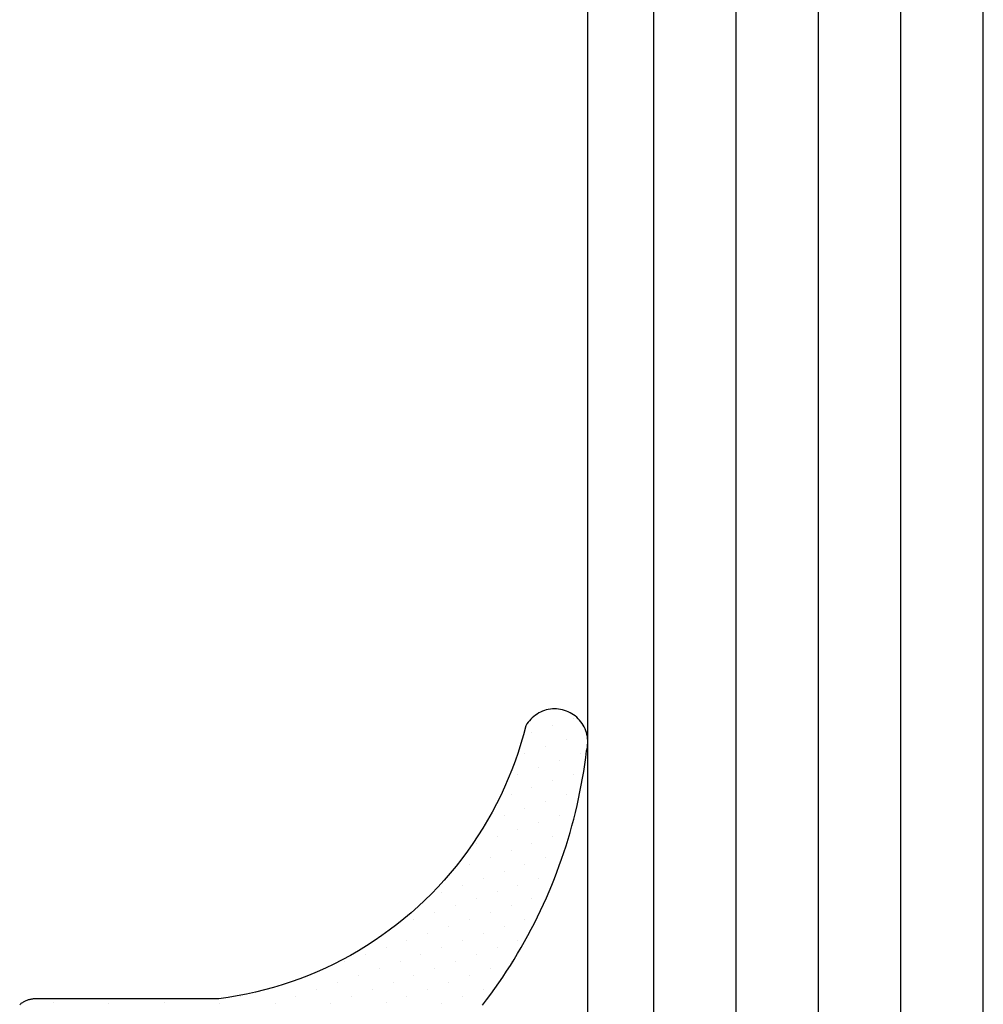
# Model space of a CAD drawing. Header units: millimetres. Extents: x -637441 to -130928, y -380379 to -53767.
# Tile 198 of 256: x -352383 to -352324, y -152219 to -152159. Entities that reach past the tile are written whole.
import ezdxf

# ---------------------------------------------------------------- set-up
doc = ezdxf.new("R2010")
doc.units = ezdxf.units.MM
doc.header["$LTSCALE"] = 10
doc.layers.add('CrossSectionsGlass', color=4, linetype='Continuous')
doc.layers.add('CrossSectionsGums', color=1, linetype='Continuous')

# ---------------------------------------------------------------- blocks, each defined once
blk = doc.blocks.new('Hatch7761', base_point=(1872.653, 1395.103))
at = {"layer": 'CrossSectionsGums', "color": 252, "true_color": 0x848484}
for p, q in [((1249.17, 1406.93), (1249.17, 1406.93)), ((1249.591, 1407.014), (1249.591, 1407.014)), ((1249.843, 1406.93), (1249.843, 1406.93)), ((1249.422, 1406.846), (1249.422, 1406.846)), ((1250.096, 1406.846), (1250.096, 1406.846)), ((1249.254, 1406.677), (1249.254, 1406.677)), ((1249.675, 1406.762), (1249.675, 1406.762)), ((1249.927, 1406.677), (1249.927, 1406.677)), ((1250.348, 1406.761), (1250.348, 1406.761)), ((1250.601, 1406.677), (1250.601, 1406.677)), ((1249.506, 1406.593), (1249.506, 1406.593)), ((1250.18, 1406.593), (1250.18, 1406.593)), ((1250.854, 1406.593), (1250.854, 1406.593)), ((1249.759, 1406.509), (1249.759, 1406.509)), ((1250.433, 1406.509), (1250.433, 1406.509)), ((1251.106, 1406.509), (1251.106, 1406.509)), ((1249.338, 1406.425), (1249.338, 1406.425)), ((1249.591, 1406.341), (1249.591, 1406.341)), ((1250.012, 1406.425), (1250.012, 1406.425)), ((1250.264, 1406.34), (1250.264, 1406.34)), ((1250.685, 1406.425), (1250.685, 1406.425)), ((1250.938, 1406.341), (1250.938, 1406.341)), ((1251.359, 1406.425), (1251.359, 1406.425)), ((1251.611, 1406.341), (1251.611, 1406.341)), ((1249.843, 1406.256), (1249.843, 1406.256)), ((1250.517, 1406.256), (1250.517, 1406.256)), ((1251.19, 1406.256), (1251.19, 1406.256)), ((1251.864, 1406.256), (1251.864, 1406.256)), ((1250.096, 1406.172), (1250.096, 1406.172)), ((1250.348, 1406.088), (1250.348, 1406.088)), ((1250.769, 1406.172), (1250.769, 1406.172)), ((1251.022, 1406.088), (1251.022, 1406.088)), ((1251.443, 1406.172), (1251.443, 1406.172)), ((1251.695, 1406.088), (1251.695, 1406.088)), ((1252.116, 1406.172), (1252.116, 1406.172)), ((1250.601, 1406.004), (1250.601, 1406.004)), ((1251.274, 1406.004), (1251.274, 1406.004)), ((1251.948, 1406.004), (1251.948, 1406.004)), ((1250.854, 1405.92), (1250.854, 1405.92)), ((1251.527, 1405.92), (1251.527, 1405.92)), ((1252.201, 1405.92), (1252.201, 1405.92)), ((1250.685, 1405.751), (1250.685, 1405.751)), ((1251.106, 1405.835), (1251.106, 1405.835)), ((1251.359, 1405.751), (1251.359, 1405.751)), ((1251.78, 1405.835), (1251.78, 1405.835)), ((1252.032, 1405.751), (1252.032, 1405.751)), ((1252.453, 1405.835), (1252.453, 1405.835)), ((1250.938, 1405.667), (1250.938, 1405.667)), ((1251.611, 1405.667), (1251.611, 1405.667)), ((1252.285, 1405.667), (1252.285, 1405.667)), ((1251.19, 1405.583), (1251.19, 1405.583)), ((1251.443, 1405.499), (1251.443, 1405.499)), ((1251.864, 1405.583), (1251.864, 1405.583)), ((1252.116, 1405.499), (1252.116, 1405.499)), ((1252.537, 1405.583), (1252.537, 1405.583)), ((1251.695, 1405.414), (1251.695, 1405.414)), ((1252.369, 1405.414), (1252.369, 1405.414)), ((1251.275, 1405.33), (1251.275, 1405.33)), ((1251.527, 1405.246), (1251.527, 1405.246)), ((1251.948, 1405.33), (1251.948, 1405.33)), ((1252.201, 1405.246), (1252.201, 1405.246)), ((1252.622, 1405.33), (1252.622, 1405.33)), ((1251.78, 1405.162), (1251.78, 1405.162)), ((1252.453, 1405.162), (1252.453, 1405.162)), ((1252.032, 1405.078), (1252.032, 1405.078)), ((1251.611, 1404.994), (1251.611, 1404.994)), ((1251.864, 1404.909), (1251.864, 1404.909)), ((1252.285, 1404.994), (1252.285, 1404.994)), ((1252.537, 1404.909), (1252.537, 1404.909)), ((1252.116, 1404.825), (1252.116, 1404.825)), ((1251.948, 1404.657), (1251.948, 1404.657)), ((1252.369, 1404.741), (1252.369, 1404.741)), ((1252.621, 1404.657), (1252.621, 1404.657)), ((1252.201, 1404.573), (1252.201, 1404.573)), ((1252.032, 1404.404), (1252.032, 1404.404)), ((1252.453, 1404.488), (1252.453, 1404.488)), ((1252.285, 1404.32), (1252.285, 1404.32)), ((1252.537, 1404.236), (1252.537, 1404.236)), ((1252.116, 1404.152), (1252.116, 1404.152)), ((1252.369, 1404.068), (1252.369, 1404.068)), ((1252.622, 1403.983), (1252.622, 1403.983)), ((1252.453, 1403.815), (1252.453, 1403.815)), ((1252.537, 1403.562), (1252.537, 1403.562)), ((1252.622, 1403.31), (1252.622, 1403.31)), ((1252.537, 1402.889), (1252.537, 1402.889)), ((1252.622, 1402.636), (1252.622, 1402.636)), ((1252.621, 1401.963), (1252.621, 1401.963)), ((1252.622, 1401.289), (1252.622, 1401.289)), ((1252.621, 1400.616), (1252.621, 1400.616))]:
    blk.add_line(p, q, dxfattribs=at)

msp = doc.modelspace()

# ---------------------------------------------------------------- linework, layer by layer
at = {"layer": 'CrossSectionsGlass', "color": 1}
for p, q in [((-352329.083, -152294.267), (-352329.083, -151129.97)), ((-352324.083, -152294.267), (-352324.083, -151129.884)), ((-352348.083, -152291.767), (-352348.083, -151130.297)), ((-352344.083, -152294.267), (-352344.083, -151130.229)), ((-352339.083, -152294.267), (-352339.083, -151130.142)), ((-352334.083, -152294.267), (-352334.083, -151130.056))]:
    msp.add_line(p, q, dxfattribs=at)
at = {"layer": 'CrossSectionsGums', "color": 1}
msp.add_lwpolyline([(-352354.477, -152219.243), (-352354.221, -152218.908), (-352353.968, -152218.569), (-352353.721, -152218.227), (-352353.479, -152217.881), (-352353.241, -152217.532), (-352353.008, -152217.18), (-352352.779, -152216.825), (-352352.556, -152216.467), (-352352.337, -152216.106), (-352352.123, -152215.742), (-352351.915, -152215.375), (-352351.711, -152215.005), (-352351.512, -152214.632), (-352351.318, -152214.258), (-352351.13, -152213.88), (-352350.946, -152213.5), (-352350.768, -152213.117), (-352350.595, -152212.732), (-352350.427, -152212.344), (-352350.264, -152211.955), (-352350.107, -152211.563), (-352349.955, -152211.169), (-352349.808, -152210.773), (-352349.667, -152210.375), (-352349.531, -152209.975), (-352349.401, -152209.574), (-352349.275, -152209.171), (-352349.156, -152208.766), (-352349.042, -152208.359), (-352348.934, -152207.952), (-352348.831, -152207.542), (-352348.733, -152207.131), (-352348.641, -152206.719), (-352348.555, -152206.306), (-352348.474, -152205.892), (-352348.399, -152205.476), (-352348.329, -152205.06), (-352348.266, -152204.642), (-352348.207, -152204.224), (-352348.155, -152203.805), (-352348.155, -152203.805), (-352348.126, -152203.685), (-352348.104, -152203.563), (-352348.09, -152203.44), (-352348.083, -152203.317), (-352348.084, -152203.193), (-352348.093, -152203.07), (-352348.109, -152202.947), (-352348.133, -152202.826), (-352348.164, -152202.706), (-352348.202, -152202.589), (-352348.248, -152202.474), (-352348.301, -152202.362), (-352348.36, -152202.253), (-352348.426, -152202.149), (-352348.498, -152202.049), (-352348.577, -152201.953), (-352348.661, -152201.862), (-352348.751, -152201.777), (-352348.845, -152201.697), (-352348.944, -152201.624), (-352349.048, -152201.556), (-352349.156, -152201.496), (-352349.267, -152201.441), (-352349.381, -152201.394), (-352349.498, -152201.354), (-352349.617, -152201.322), (-352349.738, -152201.296), (-352349.861, -152201.279), (-352349.984, -152201.269), (-352350.107, -152201.266), (-352350.231, -152201.271), (-352350.354, -152201.283), (-352350.476, -152201.304), (-352350.597, -152201.332), (-352350.715, -152201.366), (-352350.831, -152201.409), (-352350.945, -152201.459), (-352351.055, -152201.515), (-352351.161, -152201.578), (-352351.263, -152201.647), (-352351.362, -152201.722), (-352351.454, -152201.804), (-352351.542, -152201.891), (-352351.625, -152201.983), (-352351.701, -152202.081), (-352351.771, -152202.182), (-352351.835, -152202.288), (-352351.835, -152202.288), (-352351.979, -152202.833), (-352352.136, -152203.374), (-352352.308, -152203.911), (-352352.493, -152204.443), (-352352.691, -152204.971), (-352352.903, -152205.493), (-352353.128, -152206.009), (-352353.366, -152206.52), (-352353.617, -152207.024), (-352353.881, -152207.522), (-352354.157, -152208.014), (-352354.446, -152208.497), (-352354.747, -152208.974), (-352355.06, -152209.442), (-352355.385, -152209.903), (-352355.721, -152210.354), (-352356.069, -152210.798), (-352356.428, -152211.232), (-352356.799, -152211.657), (-352357.18, -152212.073), (-352357.57, -152212.478), (-352357.972, -152212.873), (-352358.383, -152213.259), (-352358.804, -152213.633), (-352359.235, -152213.996), (-352359.674, -152214.349), (-352360.123, -152214.69), (-352360.58, -152215.02), (-352361.045, -152215.338), (-352361.518, -152215.644), (-352361.999, -152215.938), (-352362.487, -152216.219), (-352362.982, -152216.488), (-352363.484, -152216.745), (-352363.992, -152216.988), (-352364.506, -152217.218), (-352365.026, -152217.436), (-352365.552, -152217.64), (-352366.082, -152217.83), (-352366.617, -152218.006), (-352367.156, -152218.17), (-352367.7, -152218.32), (-352368.246, -152218.455), (-352368.797, -152218.577), (-352369.35, -152218.684), (-352369.905, -152218.777), (-352370.464, -152218.856), (-352370.464, -152218.856), (-352381.583, -152218.856), (-352381.633, -152218.857), (-352381.683, -152218.86), (-352381.733, -152218.864), (-352381.783, -152218.869), (-352381.832, -152218.877), (-352381.882, -152218.887), (-352381.93, -152218.897), (-352381.979, -152218.91), (-352382.027, -152218.924), (-352382.075, -152218.939), (-352382.122, -152218.957), (-352382.169, -152218.975), (-352382.214, -152218.996), (-352382.259, -152219.018), (-352382.303, -152219.041), (-352382.347, -152219.065), (-352382.39, -152219.092), (-352382.432, -152219.12), (-352382.472, -152219.148), (-352382.512, -152219.179), (-352382.551, -152219.211)], dxfattribs=at)

# ---------------------------------------------------------------- block references
at = {"layer": 'CrossSectionsGums', "color": 7, "xscale": 5, "yscale": 5, "zscale": 5, "rotation": 270}
msp.add_blockref('Hatch7761', (-352408.082, -155319.267), dxfattribs=at)

doc.saveas('drawing.dxf')
